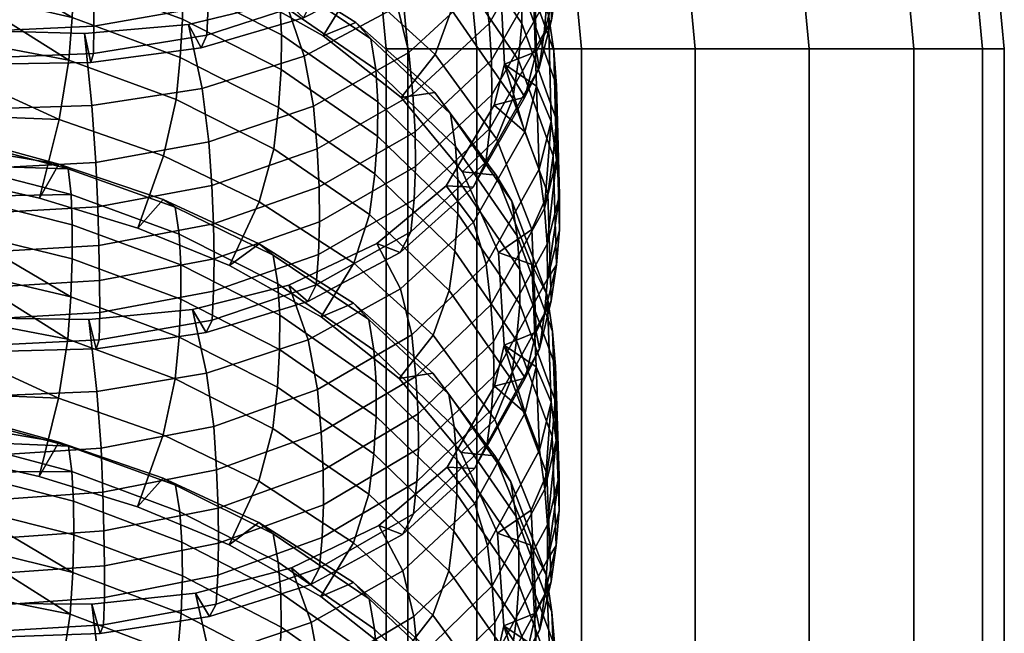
# Model space of a CAD drawing. Header units: millimetres. Extents: x -274 to 274, y -310 to 297.
# Tile 137 of 144: x 211 to 246, y 194 to 216. Entities that reach past the tile are written whole.
import ezdxf

# ---------------------------------------------------------------- set-up
doc = ezdxf.new("R2010")
doc.units = ezdxf.units.MM
doc.header["$MEASUREMENT"] = 0
doc.layers.add('operadlo', color=250, linetype='Continuous')
doc.layers.add('podnoz', color=7, linetype='Continuous')

msp = doc.modelspace()

# ---------------------------------------------------------------- meshes
at = {"layer": 'operadlo'}
mesh = msp.add_polyface(dxfattribs=at)
corners = [(224.384, 217.809, 862.971), (223.57, 218.139, 861.045), (226.071, 220.164, 860.14), (227.026, 220.106, 861.894), (224.753, 218.544, 865.991), (227.466, 220.984, 864.873), (224.865, 219.689, 869.136), (227.606, 222.181, 868.029), (228.207, 214.454, 834.404), (228.938, 213.275, 836.595), (227.84, 212.994, 835.016), (229.884, 216.016, 838.799), (229.621, 215.57, 842.656), (229.448, 214.316, 839.51), (230.067, 217.295, 841.935), (229.722, 216.803, 845.694), (229.351, 214.899, 835.916), (230.074, 221.037, 850.894), (229.617, 219.313, 851.614), (229.719, 218.033, 848.635), (229.889, 222.403, 854.086), (229.436, 220.708, 854.795), (230.177, 219.772, 847.909), (230.176, 218.543, 844.967), (229.239, 218.562, 834.437), (228.041, 217.748, 833.052), (229.807, 219.844, 837.245), (230.005, 221.176, 840.345), (230.124, 222.455, 843.359), (228.016, 221.796, 833.194), (226.788, 220.635, 831.894), (227.761, 213.359, 847.165), (227.682, 212.154, 844.12), (227.751, 214.591, 850.104), (227.657, 215.903, 853.065), (227.49, 217.351, 856.209), (227.036, 218.851, 858.904), (228.927, 222.049, 857.564), (224.945, 213.381, 854.173), (225.03, 212.046, 851.233), (224.797, 214.87, 857.266), (224.398, 216.507, 859.885), (223.57, 218.139, 861.045), (226.071, 220.164, 860.14), (229.779, 216.222, 828.578), (229.875, 212.407, 830.158), (230.061, 211.042, 826.963), (229.966, 214.921, 825.371), (229.231, 217.311, 831.446), (229.348, 213.666, 832.965), (228.041, 217.748, 833.052), (228.207, 214.454, 834.404), (228.823, 215.903, 818.061), (230.059, 212.463, 819.435), (229.942, 211.183, 816.422), (228.707, 214.598, 815.07), (228.834, 217.132, 820.999), (230.064, 213.691, 822.376), (228.743, 218.333, 823.994), (228.56, 219.57, 827.192), (228.001, 220.502, 830.106), (226.788, 220.635, 831.894), (226.325, 216.386, 810.849), (228.504, 213.224, 812.022), (227.925, 211.79, 809.3), (225.739, 214.798, 808.219), (226.529, 217.798, 813.833), (226.642, 219.125, 816.799), (226.657, 220.354, 819.731), (226.578, 221.528, 822.72), (226.398, 222.697, 825.896), (223.809, 221.899, 815.73), (223.701, 220.556, 812.792)]
mesh.append_faces([[corners[k] for k in face] for face in [(0, 1, 2, 3), (4, 0, 3, 5), (6, 4, 5, 7), (8, 9, 10, 10), (11, 12, 13, 13), (14, 15, 12, 12), (13, 9, 16, 16), (17, 18, 19, 19), (20, 21, 18, 18), (19, 15, 22, 22), (13, 16, 11, 11), (14, 23, 15, 15), (14, 12, 11, 11), (23, 22, 15, 15), (19, 22, 17, 17), (8, 16, 9, 9), (24, 16, 8, 25), (26, 11, 16, 24), (27, 14, 11, 26), (28, 23, 14, 27), (29, 24, 25, 30), (31, 32, 12, 15), (33, 31, 15, 19), (34, 33, 19, 18), (35, 34, 18, 21), (36, 35, 21, 37), (38, 39, 33, 34), (40, 38, 34, 35), (41, 40, 35, 36), (42, 41, 36, 43), (44, 45, 46, 47), (48, 49, 45, 44), (50, 51, 49, 48), (52, 53, 54, 55), (56, 57, 53, 52), (58, 47, 57, 56), (59, 44, 47, 58), (60, 48, 44, 59), (61, 50, 48, 60), (62, 63, 64, 65), (66, 55, 63, 62), (67, 52, 55, 66), (68, 56, 52, 67), (69, 58, 56, 68), (70, 59, 58, 69), (71, 67, 66, 72)]])
mesh = msp.add_polyface(dxfattribs=at)
corners = [(221.059, 216.102, 863.859), (220.409, 216.693, 861.735), (223.57, 218.139, 861.045), (224.384, 217.809, 862.971), (221.35, 216.691, 866.914), (224.753, 218.544, 865.991), (221.43, 217.781, 870.035), (224.865, 219.689, 869.136), (221.459, 218.948, 873.069), (224.918, 220.874, 872.179), (221.437, 220.192, 875.997), (224.9, 222.112, 875.113), (217.415, 215.035, 864.511), (216.954, 215.865, 862.185), (217.616, 215.484, 867.597), (217.662, 216.519, 870.687), (217.672, 217.673, 873.71), (217.645, 218.923, 876.631), (217.584, 220.295, 879.52), (221.363, 221.548, 878.911), (213.487, 214.505, 864.959), (213.253, 215.544, 862.434), (213.579, 214.826, 868.071), (213.589, 215.81, 871.127), (213.577, 216.953, 874.136), (213.548, 218.209, 877.051), (213.503, 219.594, 879.915), (213.437, 221.179, 882.799), (217.484, 221.854, 882.475), (221.079, 214.733, 860.633), (221.408, 212.958, 858.1), (224.797, 214.87, 857.266), (224.398, 216.507, 859.885), (220.409, 216.693, 861.735), (223.57, 218.139, 861.045), (216.954, 215.865, 862.185), (217.441, 213.589, 861.125), (213.253, 215.544, 862.434), (213.517, 212.979, 861.408), (222.931, 217.367, 807.345), (225.739, 214.798, 808.219), (224.526, 213.258, 807), (221.759, 215.458, 806.182), (223.502, 219.109, 809.879), (226.325, 216.386, 810.849), (223.701, 220.556, 812.792), (226.529, 217.798, 813.833), (219.579, 219.561, 806.639), (218.504, 217.288, 805.528), (220.107, 221.454, 809.077), (216.179, 221.2, 806.141), (215.25, 218.63, 805.073), (222.914, 215.941, 803.954), (225.727, 213.442, 804.99), (226.283, 212.685, 802.028), (223.452, 215.353, 800.955), (221.759, 215.458, 806.182), (224.526, 213.258, 807), (220.207, 216.615, 796.932), (223.625, 214.258, 797.806), (223.699, 213.113, 794.825), (220.269, 215.494, 793.964), (220.052, 217.64, 800.049), (219.559, 218.06, 803.084), (218.504, 217.288, 805.528), (216.745, 216.056, 790.431), (220.256, 214.266, 791.044), (220.169, 212.913, 788.132), (216.669, 214.692, 787.541), (216.758, 217.283, 793.344), (216.71, 218.386, 796.301), (216.58, 219.354, 799.391), (216.157, 219.638, 802.454), (215.25, 218.63, 805.073), (212.822, 216.11, 787.105), (216.518, 213.193, 784.759), (212.702, 214.591, 784.367), (212.882, 217.482, 789.976), (212.896, 218.71, 792.882), (212.864, 219.8, 795.83), (212.769, 220.725, 798.899), (212.445, 220.901, 801.982)]
mesh.append_faces([[corners[k] for k in face] for face in [(0, 1, 2, 3), (4, 0, 3, 5), (6, 4, 5, 7), (8, 6, 7, 9), (10, 8, 9, 11), (12, 13, 1, 0), (14, 12, 0, 4), (15, 14, 4, 6), (16, 15, 6, 8), (17, 16, 8, 10), (18, 17, 10, 19), (20, 21, 13, 12), (22, 20, 12, 14), (23, 22, 14, 15), (24, 23, 15, 16), (25, 24, 16, 17), (26, 25, 17, 18), (27, 26, 18, 28), (29, 30, 31, 32), (33, 29, 32, 34), (35, 36, 29, 33), (37, 38, 36, 35), (39, 40, 41, 42), (43, 44, 40, 39), (45, 46, 44, 43), (47, 39, 42, 48), (49, 43, 39, 47), (50, 47, 48, 51), (52, 53, 54, 55), (56, 57, 53, 52), (58, 59, 60, 61), (62, 55, 59, 58), (63, 52, 55, 62), (64, 56, 52, 63), (65, 66, 67, 68), (69, 61, 66, 65), (70, 58, 61, 69), (71, 62, 58, 70), (72, 63, 62, 71), (73, 64, 63, 72), (74, 68, 75, 76), (77, 65, 68, 74), (78, 69, 65, 77), (79, 70, 69, 78), (80, 71, 70, 79), (81, 72, 71, 80)]])
mesh = msp.add_polyface(dxfattribs=at)
corners = [(209.778, 214.453, 865.185), (209.78, 215.638, 862.506), (213.253, 215.544, 862.434), (213.487, 214.505, 864.959), (209.756, 214.681, 868.315), (213.579, 214.826, 868.071), (209.728, 215.629, 871.342), (213.589, 215.81, 871.127), (209.698, 216.766, 874.339), (213.577, 216.953, 874.136), (209.668, 218.028, 877.247), (213.548, 218.209, 877.051), (205.944, 214.778, 865.235), (206.208, 216.044, 862.449), (209.97, 204.216, 841.461), (209.94, 205.408, 838.786), (213.407, 205.354, 838.679), (213.672, 204.311, 841.198), (209.967, 204.438, 844.592), (213.781, 204.627, 844.309), (209.948, 205.379, 847.622), (213.8, 205.606, 847.367), (209.926, 206.509, 850.621), (213.794, 206.744, 850.378), (209.899, 207.765, 853.533), (213.77, 207.995, 853.295), (209.872, 209.153, 856.379), (213.727, 209.375, 856.161), (209.842, 210.75, 859.211), (213.66, 210.954, 859.05), (209.811, 212.86, 861.501), (213.517, 212.979, 861.408), (209.78, 215.638, 862.506), (213.253, 215.544, 862.434), (206.138, 204.499, 841.551), (206.368, 205.776, 838.767), (206.01, 204.663, 844.693), (205.952, 205.582, 847.7), (205.911, 206.709, 850.689), (205.885, 207.971, 853.595), (206.208, 216.044, 862.449), (205.979, 213.134, 861.456), (209.94, 205.408, 838.786), (209.996, 202.632, 837.772), (213.695, 202.792, 837.642), (213.407, 205.354, 838.679), (206.368, 205.776, 838.767), (206.165, 202.865, 837.765), (212.358, 212.482, 782.064), (216.073, 211.181, 782.397), (215.162, 208.611, 781.325), (211.657, 209.681, 781.023), (208.076, 210.485, 780.831), (208.414, 212.63, 781.423), (212.702, 214.591, 784.367), (208.617, 214.192, 782.46), (208.726, 215.34, 783.789), (212.822, 216.11, 787.105), (208.819, 217.043, 786.733), (212.882, 217.482, 789.976), (208.863, 218.461, 789.668), (212.896, 218.71, 792.882), (208.878, 219.714, 792.625), (211.657, 209.681, 781.023), (215.162, 208.611, 781.325), (216.063, 209.63, 778.703), (212.348, 210.889, 778.274), (212.668, 204.653, 760.628), (212.336, 202.557, 758.32), (208.589, 204.275, 758.753), (208.69, 205.414, 760.086), (212.774, 206.159, 763.369), (208.771, 207.099, 763.035), (212.821, 207.518, 766.245), (208.802, 208.501, 765.976), (212.823, 208.734, 769.157), (208.804, 209.739, 768.94), (212.676, 210.725, 775.187), (212.78, 209.812, 772.111), (208.776, 210.847, 772.008), (208.407, 211.56, 778.881), (208.076, 210.485, 780.831), (208.701, 211.762, 775.287), (208.602, 211.91, 777.038)]
mesh.append_faces([[corners[k] for k in face] for face in [(0, 1, 2, 3), (4, 0, 3, 5), (6, 4, 5, 7), (8, 6, 7, 9), (10, 8, 9, 11), (12, 13, 1, 0), (14, 15, 16, 17), (18, 14, 17, 19), (20, 18, 19, 21), (22, 20, 21, 23), (24, 22, 23, 25), (26, 24, 25, 27), (28, 26, 27, 29), (30, 28, 29, 31), (32, 30, 31, 33), (34, 35, 15, 14), (36, 34, 14, 18), (37, 36, 18, 20), (38, 37, 20, 22), (39, 38, 22, 24), (40, 41, 30, 32), (42, 43, 44, 45), (46, 47, 43, 42), (48, 49, 50, 51), (48, 51, 52, 53), (54, 48, 55, 56), (48, 53, 55, 55), (57, 54, 58, 58), (59, 57, 60, 60), (61, 59, 60, 62), (54, 56, 58, 58), (57, 58, 60, 60), (63, 64, 65, 66), (67, 68, 69, 70), (71, 67, 72, 72), (73, 71, 74, 74), (75, 73, 74, 76), (77, 78, 79, 79), (63, 66, 80, 81), (66, 77, 82, 83), (78, 75, 76, 76), (67, 70, 72, 72), (71, 72, 74, 74), (78, 76, 79, 79), (66, 83, 80, 80), (77, 79, 82, 82)]])
mesh = msp.add_polyface(dxfattribs=at)
corners = [(227.094, 210.074, 837.993), (226.13, 210.122, 836.252), (227.84, 212.994, 835.016), (228.938, 213.275, 836.595), (227.538, 210.956, 840.965), (229.448, 214.316, 839.51), (227.682, 212.154, 844.12), (229.621, 215.57, 842.656), (224.493, 207.744, 839.097), (223.666, 208.067, 837.182), (224.871, 208.482, 842.111), (224.988, 209.627, 845.256), (225.046, 210.81, 848.299), (227.761, 213.359, 847.165), (225.03, 212.046, 851.233), (227.751, 214.591, 850.104), (230.056, 207.301, 818.004), (229.734, 206.805, 821.764), (229.633, 205.571, 818.727), (228.207, 214.454, 834.404), (227.84, 212.994, 835.016), (228.938, 212.042, 833.644), (230.061, 211.042, 826.963), (229.63, 209.314, 827.685), (229.731, 208.034, 824.705), (229.875, 212.407, 830.158), (229.448, 210.706, 830.869), (229.348, 213.666, 832.965), (230.164, 209.779, 823.977), (230.163, 208.55, 821.035), (229.872, 206.02, 814.871), (229.185, 208.563, 810.523), (229.34, 204.899, 811.993), (228.196, 204.444, 810.493), (227.991, 207.74, 809.15), (229.747, 209.849, 813.325), (229.942, 211.183, 816.422), (230.059, 212.463, 819.435), (230.064, 213.691, 822.376), (229.966, 214.921, 825.371), (227.925, 211.79, 809.3), (226.708, 210.619, 808.013), (228.504, 213.224, 812.022), (228.707, 214.598, 815.07), (225.739, 214.798, 808.219), (224.526, 213.258, 807), (227.724, 205.881, 829.153), (227.816, 204.571, 826.191), (227.558, 207.326, 832.3), (227.102, 208.82, 835.002), (226.13, 210.122, 836.252), (224.505, 206.445, 836.01), (224.906, 204.813, 833.384), (223.666, 208.067, 837.182), (228.473, 209.57, 803.291), (229.727, 206.228, 804.656), (229.916, 204.928, 801.448), (228.66, 208.335, 800.091), (227.914, 210.497, 806.211), (229.18, 207.312, 807.531), (226.708, 210.619, 808.013), (227.991, 207.74, 809.15), (226.543, 209.121, 792.927), (228.749, 205.907, 794.158), (228.639, 204.603, 791.167), (226.438, 207.796, 789.961), (226.552, 210.348, 795.859), (228.755, 207.135, 797.095), (226.466, 211.519, 798.85), (226.283, 212.685, 802.028), (225.727, 213.442, 804.99), (224.526, 213.258, 807)]
mesh.append_faces([[corners[k] for k in face] for face in [(0, 1, 2, 3), (4, 0, 3, 5), (6, 4, 5, 7), (8, 9, 1, 0), (10, 8, 0, 4), (11, 10, 4, 6), (12, 11, 6, 13), (14, 12, 13, 15), (16, 17, 18, 18), (19, 20, 21, 21), (22, 23, 24, 24), (25, 26, 23, 23), (27, 21, 26, 26), (24, 17, 28, 28), (16, 29, 17, 17), (16, 18, 30, 30), (29, 28, 17, 17), (27, 19, 21, 21), (26, 25, 27, 27), (25, 23, 22, 22), (24, 28, 22, 22), (31, 32, 33, 34), (35, 30, 32, 31), (36, 16, 30, 35), (37, 29, 16, 36), (38, 28, 29, 37), (39, 22, 28, 38), (40, 31, 34, 41), (42, 35, 31, 40), (43, 36, 35, 42), (44, 40, 41, 45), (46, 47, 24, 23), (48, 46, 23, 26), (49, 48, 26, 21), (50, 49, 21, 20), (51, 52, 48, 49), (53, 51, 49, 50), (54, 55, 56, 57), (58, 59, 55, 54), (60, 61, 59, 58), (62, 63, 64, 65), (66, 67, 63, 62), (68, 57, 67, 66), (69, 54, 57, 68), (70, 58, 54, 69), (71, 60, 58, 70)]])
mesh = msp.add_polyface(dxfattribs=at)
corners = [(221.202, 205.997, 840.019), (220.533, 206.584, 837.905), (223.666, 208.067, 837.182), (224.493, 207.744, 839.097), (221.506, 206.587, 843.07), (224.871, 208.482, 842.111), (221.593, 207.674, 846.191), (224.988, 209.627, 845.256), (221.627, 208.84, 849.226), (225.046, 210.81, 848.299), (221.608, 210.08, 852.156), (225.03, 212.046, 851.233), (221.536, 211.433, 855.071), (224.945, 213.381, 854.173), (221.408, 212.958, 858.1), (224.797, 214.87, 857.266), (217.854, 206.365, 846.884), (217.799, 205.334, 843.793), (217.869, 207.515, 849.907), (217.846, 208.761, 852.831), (217.787, 210.129, 855.722), (217.687, 211.683, 858.681), (217.441, 213.589, 861.125), (221.079, 214.733, 860.633), (213.794, 206.744, 850.378), (213.8, 205.606, 847.367), (213.77, 207.995, 853.295), (213.727, 209.375, 856.161), (213.66, 210.954, 859.05), (213.517, 212.979, 861.408), (220.533, 206.584, 837.905), (221.22, 204.632, 836.791), (224.505, 206.445, 836.01), (223.666, 208.067, 837.182), (223.401, 209.102, 786.048), (226.242, 206.386, 786.979), (225.667, 204.797, 784.353), (222.843, 207.362, 783.515), (223.591, 210.545, 788.96), (226.438, 207.796, 789.961), (223.689, 211.885, 791.899), (226.543, 209.121, 792.927), (223.699, 213.113, 794.825), (226.552, 210.348, 795.859), (223.625, 214.258, 797.806), (226.466, 211.519, 798.85), (223.452, 215.353, 800.955), (226.283, 212.685, 802.028), (219.48, 209.549, 782.853), (221.685, 205.451, 782.358), (218.421, 207.275, 781.743), (219.994, 211.439, 785.291), (220.169, 212.913, 788.132), (220.256, 214.266, 791.044), (220.269, 215.494, 793.964), (216.073, 211.181, 782.397), (215.162, 208.611, 781.325), (216.518, 213.193, 784.759), (216.669, 214.692, 787.541), (212.702, 214.591, 784.367), (212.358, 212.482, 782.064), (219.471, 208.056, 779.293), (222.836, 205.94, 780.122), (223.379, 205.358, 777.116), (219.969, 207.644, 776.252), (218.421, 207.275, 781.743), (221.685, 205.451, 782.358), (216.631, 208.398, 772.54), (220.134, 206.626, 773.13), (220.205, 205.511, 770.157), (216.689, 207.304, 769.577), (216.491, 209.357, 775.636), (216.063, 209.63, 778.703), (215.162, 208.611, 781.325), (212.821, 207.518, 766.245), (216.688, 206.085, 766.659), (216.624, 204.732, 763.766), (212.774, 206.159, 763.369), (212.823, 208.734, 769.157), (212.78, 209.812, 772.111), (212.676, 210.725, 775.187), (212.348, 210.889, 778.274)]
mesh.append_faces([[corners[k] for k in face] for face in [(0, 1, 2, 3), (4, 0, 3, 5), (6, 4, 5, 7), (8, 6, 7, 9), (10, 8, 9, 11), (12, 10, 11, 13), (14, 12, 13, 15), (16, 17, 4, 6), (18, 16, 6, 8), (19, 18, 8, 10), (20, 19, 10, 12), (21, 20, 12, 14), (22, 21, 14, 23), (24, 25, 16, 18), (26, 24, 18, 19), (27, 26, 19, 20), (28, 27, 20, 21), (29, 28, 21, 22), (30, 31, 32, 33), (34, 35, 36, 37), (38, 39, 35, 34), (40, 41, 39, 38), (42, 43, 41, 40), (44, 45, 43, 42), (46, 47, 45, 44), (48, 37, 49, 50), (51, 34, 37, 48), (52, 38, 34, 51), (53, 40, 38, 52), (54, 42, 40, 53), (55, 48, 50, 56), (57, 51, 48, 55), (58, 52, 51, 57), (59, 57, 55, 60), (61, 62, 63, 64), (65, 66, 62, 61), (67, 68, 69, 70), (71, 64, 68, 67), (72, 61, 64, 71), (73, 65, 61, 72), (74, 75, 76, 77), (78, 70, 75, 74), (79, 67, 70, 78), (80, 71, 67, 79), (81, 72, 71, 80)]])
mesh = msp.add_polyface(dxfattribs=at)
corners = [(228.196, 204.444, 810.493), (228.947, 203.271, 812.674), (227.847, 202.98, 811.106), (229.872, 206.02, 814.871), (229.633, 205.571, 818.727), (229.459, 204.316, 815.583), (229.34, 204.899, 811.993), (227.146, 200.052, 814.085), (226.173, 200.093, 812.354), (227.595, 200.936, 817.053), (227.742, 202.135, 820.207), (227.824, 203.339, 823.251), (229.734, 206.805, 821.764), (227.816, 204.571, 826.191), (229.731, 208.034, 824.705), (224.964, 198.437, 818.221), (224.577, 197.698, 815.209), (225.087, 199.58, 821.366), (225.148, 200.762, 824.409), (225.137, 201.997, 827.346), (225.055, 203.328, 830.288), (227.724, 205.881, 829.153), (224.906, 204.813, 833.384), (227.558, 207.326, 832.3), (228.196, 204.444, 810.493), (227.847, 202.98, 811.106), (228.947, 202.037, 809.723), (230.051, 201.048, 803.032), (229.639, 199.315, 803.756), (229.74, 198.037, 800.775), (229.865, 202.411, 806.229), (229.458, 200.706, 806.942), (229.338, 203.666, 809.042), (230.155, 199.785, 800.045), (230.015, 202.471, 795.512), (230.155, 198.556, 797.103), (230.048, 197.306, 794.073), (229.902, 201.19, 792.499), (230.018, 203.699, 798.452), (229.916, 204.928, 801.448), (229.727, 206.228, 804.656), (229.18, 207.312, 807.531), (227.991, 207.74, 809.15), (227.87, 201.793, 785.403), (229.152, 198.568, 786.606), (227.963, 197.741, 785.244), (226.661, 200.619, 784.125), (228.442, 203.229, 788.121), (229.711, 199.856, 789.404), (228.639, 204.603, 791.167), (228.749, 205.907, 794.158), (228.755, 207.135, 797.095), (228.66, 208.335, 800.091), (225.667, 204.797, 784.353), (224.464, 203.255, 783.141), (226.242, 206.386, 786.979), (226.438, 207.796, 789.961), (227.15, 198.799, 811.093), (227.606, 197.31, 808.386), (226.173, 200.093, 812.354), (226.661, 200.619, 784.125), (227.963, 197.741, 785.244), (229.15, 197.318, 783.614), (227.865, 200.501, 782.313), (226.413, 201.528, 774.972), (228.621, 198.343, 776.185), (228.722, 197.145, 773.187), (226.506, 200.36, 771.979), (226.222, 202.691, 778.153), (228.428, 199.577, 779.388), (225.661, 203.445, 781.121), (224.464, 203.255, 783.141)]
mesh.append_faces([[corners[k] for k in face] for face in [(0, 1, 2, 2), (3, 4, 5, 5), (5, 1, 6, 6), (5, 6, 3, 3), (0, 6, 1, 1), (7, 8, 2, 1), (9, 7, 1, 5), (10, 9, 5, 4), (11, 10, 4, 12), (13, 11, 12, 14), (15, 16, 7, 9), (17, 15, 9, 10), (18, 17, 10, 11), (19, 18, 11, 13), (20, 19, 13, 21), (22, 20, 21, 23), (24, 25, 26, 26), (27, 28, 29, 29), (30, 31, 28, 28), (32, 26, 31, 31), (32, 24, 26, 26), (31, 30, 32, 32), (30, 28, 27, 27), (29, 33, 27, 27), (34, 35, 36, 37), (38, 33, 35, 34), (39, 27, 33, 38), (40, 30, 27, 39), (41, 32, 30, 40), (42, 24, 32, 41), (43, 44, 45, 46), (47, 48, 44, 43), (49, 37, 48, 47), (50, 34, 37, 49), (51, 38, 34, 50), (52, 39, 38, 51), (53, 43, 46, 54), (55, 47, 43, 53), (56, 49, 47, 55), (57, 58, 31, 26), (59, 57, 26, 25), (60, 61, 62, 63), (64, 65, 66, 67), (68, 69, 65, 64), (70, 63, 69, 68), (71, 60, 63, 70)]])
mesh = msp.add_polyface(dxfattribs=at)
corners = [(217.583, 204.887, 840.709), (217.098, 205.715, 838.39), (220.533, 206.584, 837.905), (221.202, 205.997, 840.019), (217.799, 205.334, 843.793), (221.506, 206.587, 843.07), (213.672, 204.311, 841.198), (213.407, 205.354, 838.679), (213.781, 204.627, 844.309), (213.8, 205.606, 847.367), (217.854, 206.365, 846.884), (224.577, 197.698, 815.209), (223.736, 198.015, 813.303), (226.173, 200.093, 812.354), (227.146, 200.052, 814.085), (221.762, 198.756, 825.368), (221.721, 197.594, 822.331), (225.087, 199.58, 821.366), (225.148, 200.762, 824.409), (221.748, 199.993, 828.3), (225.137, 201.997, 827.346), (221.679, 201.343, 831.219), (225.055, 203.328, 830.288), (221.553, 202.862, 834.251), (224.906, 204.813, 833.384), (221.22, 204.632, 836.791), (224.505, 206.445, 836.01), (218.01, 198.635, 829.01), (218.027, 197.393, 826.082), (217.955, 199.998, 831.905), (217.856, 201.546, 834.868), (217.604, 203.447, 837.32), (217.098, 205.715, 838.39), (220.533, 206.584, 837.905), (213.911, 199.2, 832.382), (213.95, 197.826, 829.51), (213.846, 200.773, 835.276), (213.695, 202.792, 837.642), (213.407, 205.354, 838.679), (222.843, 207.362, 783.515), (225.667, 204.797, 784.353), (224.464, 203.255, 783.141), (221.685, 205.451, 782.358), (223.556, 200.57, 765.109), (226.409, 197.813, 766.079), (226.223, 196.406, 763.097), (223.378, 199.132, 762.197), (223.644, 201.904, 768.05), (226.506, 199.135, 769.044), (223.644, 203.128, 770.979), (226.506, 200.36, 771.979), (223.561, 204.268, 773.963), (226.413, 201.528, 774.972), (223.379, 205.358, 777.116), (226.222, 202.691, 778.153), (222.836, 205.94, 780.122), (225.661, 203.445, 781.121), (221.685, 205.451, 782.358), (224.464, 203.255, 783.141), (219.966, 201.479, 761.478), (222.829, 197.398, 759.666), (219.463, 199.599, 759.039), (220.128, 202.945, 764.32), (220.204, 204.291, 767.234), (220.205, 205.511, 770.157), (220.134, 206.626, 773.13), (219.969, 207.644, 776.252), (216.053, 201.243, 758.618), (218.41, 197.33, 757.929), (215.149, 198.679, 757.541), (216.485, 203.244, 760.982), (216.624, 204.732, 763.766), (216.688, 206.085, 766.659), (216.689, 207.304, 769.577), (212.668, 204.653, 760.628), (212.336, 202.557, 758.32), (212.774, 206.159, 763.369), (216.06, 199.709, 754.925), (219.468, 198.119, 755.48), (219.979, 197.716, 752.441), (216.5, 199.45, 751.862), (215.149, 198.679, 757.541), (218.41, 197.33, 757.929), (212.803, 199.946, 748.378), (216.654, 198.506, 748.768), (216.728, 197.426, 745.805), (212.861, 198.886, 745.424), (212.683, 200.84, 751.451), (212.342, 200.986, 754.532)]
mesh.append_faces([[corners[k] for k in face] for face in [(0, 1, 2, 3), (4, 0, 3, 5), (6, 7, 1, 0), (8, 6, 0, 4), (9, 8, 4, 10), (11, 12, 13, 14), (15, 16, 17, 18), (19, 15, 18, 20), (21, 19, 20, 22), (23, 21, 22, 24), (25, 23, 24, 26), (27, 28, 15, 19), (29, 27, 19, 21), (30, 29, 21, 23), (31, 30, 23, 25), (32, 31, 25, 33), (34, 35, 27, 29), (36, 34, 29, 30), (37, 36, 30, 31), (38, 37, 31, 32), (39, 40, 41, 42), (43, 44, 45, 46), (47, 48, 44, 43), (49, 50, 48, 47), (51, 52, 50, 49), (53, 54, 52, 51), (55, 56, 54, 53), (57, 58, 56, 55), (59, 46, 60, 61), (62, 43, 46, 59), (63, 47, 43, 62), (64, 49, 47, 63), (65, 51, 49, 64), (66, 53, 51, 65), (67, 61, 68, 69), (70, 59, 61, 67), (71, 62, 59, 70), (72, 63, 62, 71), (73, 64, 63, 72), (74, 70, 67, 75), (76, 71, 70, 74), (77, 78, 79, 80), (81, 82, 78, 77), (83, 84, 85, 86), (87, 80, 84, 83), (88, 77, 80, 87)]])
mesh = msp.add_polyface(dxfattribs=at)
corners = [(209.989, 192.529, 394.066), (211.968, 191.884, 399.089), (212.101, 192.002, 393.99), (211.833, 191.436, 391.568), (209.781, 191.948, 391.643), (211.426, 190.344, 389.41), (209.465, 190.833, 389.483), (214.176, 191.343, 393.895), (213.849, 190.795, 391.474), (213.351, 189.732, 389.319), (207.82, 192.933, 394.124), (211.928, 190.944, 404.389), (215.834, 189.621, 404.217), (215.891, 190.552, 398.9), (207.887, 191.776, 404.617), (211.833, 190.148, 407.425), (207.91, 192.748, 399.208), (210.114, 194.038, 817.685), (210.058, 195.237, 815.013), (213.522, 195.212, 814.879), (213.811, 194.166, 817.394), (210.128, 194.25, 820.82), (213.937, 194.476, 820.508), (210.121, 195.184, 823.857), (213.965, 195.449, 823.571), (210.106, 196.307, 826.863), (213.968, 196.581, 826.587), (210.088, 197.556, 829.782), (213.95, 197.826, 829.51), (210.064, 198.937, 832.635), (213.911, 199.2, 832.382), (210.036, 200.527, 835.474), (213.846, 200.773, 835.276), (209.996, 202.632, 837.772), (213.695, 202.792, 837.642), (210.131, 192.464, 813.986), (210.174, 190.366, 811.678), (213.979, 190.643, 811.456), (213.825, 192.655, 813.831), (210.058, 195.237, 815.013), (213.522, 195.212, 814.879), (212.336, 202.557, 758.32), (216.053, 201.243, 758.618), (215.149, 198.679, 757.541), (211.642, 199.763, 757.27), (208.06, 200.579, 757.107), (208.393, 202.72, 757.71), (208.589, 204.275, 758.753), (212.427, 192.778, 734.563), (216.144, 191.422, 734.828), (215.232, 188.872, 733.74), (211.726, 189.997, 733.497), (211.642, 199.763, 757.27), (215.149, 198.679, 757.541), (216.06, 199.709, 754.925), (212.342, 200.986, 754.532), (208.141, 190.854, 733.36), (208.48, 192.987, 733.979), (212.751, 194.857, 736.882), (208.676, 194.532, 735.033), (208.773, 195.661, 736.372), (212.844, 196.346, 739.629), (208.838, 197.324, 739.331), (212.875, 197.688, 742.509), (208.854, 198.705, 742.278), (212.861, 198.886, 745.424), (208.84, 199.921, 745.244), (212.683, 200.84, 751.451), (212.803, 199.946, 748.378), (208.797, 201.005, 748.312), (208.396, 201.668, 755.169), (208.06, 200.579, 757.107), (208.705, 201.896, 751.587), (208.598, 202.031, 753.333), (212.819, 191.105, 727.695), (212.962, 190.234, 724.626), (208.952, 191.35, 724.591), (211.726, 189.997, 733.497), (212.453, 191.232, 730.771), (208.497, 191.956, 731.434), (208.141, 190.854, 733.36), (208.837, 192.211, 727.862), (208.716, 192.332, 729.606), (209.016, 190.296, 721.527)]
mesh.append_faces([[corners[k] for k in face] for face in [(0, 1, 2, 2), (3, 4, 0, 2), (5, 6, 4, 3), (2, 1, 7, 7), (8, 3, 2, 7), (9, 5, 3, 8), (10, 1, 0, 0), (1, 11, 12, 13), (11, 14, 15, 15), (1, 16, 11, 11), (17, 18, 19, 20), (21, 17, 20, 22), (23, 21, 22, 24), (25, 23, 24, 26), (27, 25, 26, 28), (29, 27, 28, 30), (31, 29, 30, 32), (33, 31, 32, 34), (35, 36, 37, 38), (39, 35, 38, 40), (41, 42, 43, 44), (41, 44, 45, 46), (41, 46, 47, 47), (48, 49, 50, 51), (52, 53, 54, 55), (48, 51, 56, 57), (58, 48, 59, 60), (48, 57, 59, 59), (61, 58, 62, 62), (63, 61, 64, 64), (65, 63, 64, 66), (67, 68, 69, 69), (52, 55, 70, 71), (55, 67, 72, 73), (68, 65, 66, 66), (58, 60, 62, 62), (61, 62, 64, 64), (68, 66, 69, 69), (55, 73, 70, 70), (67, 69, 72, 72), (74, 75, 76, 76), (77, 78, 79, 80), (78, 74, 81, 82), (75, 83, 76, 76), (78, 82, 79, 79), (74, 76, 81, 81)]])
mesh = msp.add_polyface(dxfattribs=at)
corners = [(211.968, 191.884, 399.089), (207.82, 192.933, 394.124), (207.91, 192.748, 399.208), (209.781, 191.948, 391.643), (207.674, 192.34, 391.7), (209.989, 192.529, 394.066), (207.157, 189.579, 387.783), (207.449, 191.208, 389.538), (209.465, 190.833, 389.483), (209.055, 189.226, 387.73), (208.574, 187.227, 386.477), (206.816, 187.554, 386.526), (207.516, 182.581, 385.287), (210.28, 186.8, 386.413), (208.921, 182.23, 385.234), (211.537, 188.664, 410.187), (207.739, 190.072, 409.476), (207.579, 188.81, 410.871), (211.833, 190.148, 407.425), (207.887, 191.776, 404.617), (207.823, 190.856, 407.9), (211.928, 190.944, 404.389), (206.282, 194.287, 817.803), (206.484, 195.575, 815.02), (210.058, 195.237, 815.013), (210.114, 194.038, 817.685), (206.173, 194.44, 820.951), (210.128, 194.25, 820.82), (206.126, 195.349, 823.966), (210.121, 195.184, 823.857), (206.094, 196.468, 826.964), (210.106, 196.307, 826.863), (206.074, 197.721, 829.879), (210.088, 197.556, 829.782), (206.068, 199.108, 832.718), (210.064, 198.937, 832.635), (206.082, 200.707, 835.515), (210.036, 200.527, 835.474), (206.165, 202.865, 837.765), (209.996, 202.632, 837.772), (202.601, 195.103, 816.88), (202.95, 196.162, 814.92), (202.274, 194.938, 820.489), (202.39, 194.771, 818.732), (202.173, 195.891, 823.776), (202.122, 197.039, 826.85), (202.103, 198.32, 829.818), (202.115, 199.77, 832.761), (202.28, 202.669, 837.033), (202.181, 201.506, 835.707), (206.357, 184.174, 793.992), (206.541, 185.475, 791.211), (210.115, 185.153, 791.186), (210.19, 183.943, 793.856), (206.209, 186.312, 803.17), (206.229, 185.207, 800.165), (210.226, 185.065, 800.035), (210.222, 186.177, 803.047), (206.199, 187.552, 806.091), (210.212, 187.415, 805.972), (206.201, 188.927, 808.938), (210.196, 188.786, 808.831), (206.22, 190.515, 811.744), (210.174, 190.366, 811.678), (206.3, 192.666, 814.005), (210.131, 192.464, 813.986), (206.484, 195.575, 815.02), (210.058, 195.237, 815.013), (202.668, 184.977, 793.087), (203.003, 186.048, 791.13), (202.272, 185.726, 799.995), (206.265, 184.312, 797.144), (202.233, 186.858, 803.078), (202.224, 188.124, 806.054), (202.244, 189.559, 809.005), (202.95, 196.162, 814.92), (202.611, 194.011, 814.333), (202.414, 192.441, 813.295), (202.314, 191.282, 811.963), (211.578, 184.295, 439.765), (207.62, 184.647, 439.082), (207.786, 185.452, 440.782), (211.541, 188.06, 414.259), (207.581, 188.404, 413.601), (207.745, 189.206, 415.302), (211.841, 188.677, 417.334), (207.831, 189.5, 417.038), (207.901, 189.426, 420.446), (211.569, 184.893, 435.693), (207.774, 186.307, 434.954), (207.614, 185.048, 436.351), (211.861, 186.359, 432.971), (207.916, 188.003, 430.092), (207.855, 187.089, 433.377)]
mesh.append_faces([[corners[k] for k in face] for face in [(0, 1, 2, 2), (3, 4, 1, 5), (6, 7, 8, 9), (3, 8, 7, 4), (9, 10, 11, 6), (10, 12, 11, 11), (12, 10, 13, 14), (15, 16, 17, 17), (18, 19, 20, 20), (21, 2, 19, 19), (22, 23, 24, 25), (26, 22, 25, 27), (28, 26, 27, 29), (30, 28, 29, 31), (32, 30, 31, 33), (34, 32, 33, 35), (36, 34, 35, 37), (38, 36, 37, 39), (22, 40, 41, 23), (26, 42, 43, 22), (28, 44, 26, 26), (30, 45, 28, 28), (32, 46, 45, 30), (36, 47, 34, 34), (38, 48, 49, 36), (34, 46, 32, 32), (50, 51, 52, 53), (54, 55, 56, 57), (58, 54, 57, 59), (60, 58, 59, 61), (62, 60, 61, 63), (64, 62, 63, 65), (66, 64, 65, 67), (50, 68, 69, 51), (55, 70, 71, 71), (54, 72, 55, 55), (58, 73, 72, 54), (62, 74, 60, 60), (66, 75, 76, 64), (64, 77, 78, 62), (60, 73, 58, 58), (79, 80, 81, 81), (82, 83, 84, 84), (85, 86, 87, 87), (88, 89, 90, 90), (91, 92, 93, 93)]])
mesh = msp.add_polyface(dxfattribs=at)
corners = [(228.189, 194.444, 786.579), (228.952, 193.271, 788.75), (227.85, 192.977, 787.192), (229.865, 196.025, 790.942), (229.641, 195.573, 794.797), (229.465, 194.317, 791.655), (230.048, 197.306, 794.073), (229.742, 196.808, 797.834), (229.333, 194.902, 788.069), (229.74, 198.037, 800.775), (230.155, 199.785, 800.045), (230.155, 198.556, 797.103), (229.152, 198.568, 786.606), (227.963, 197.741, 785.244), (229.711, 199.856, 789.404), (229.902, 201.19, 792.499), (227.174, 190.042, 790.17), (226.196, 190.082, 788.447), (227.629, 190.927, 793.135), (227.78, 192.125, 796.288), (227.866, 193.329, 799.333), (227.861, 194.559, 802.273), (227.771, 195.867, 805.236), (229.639, 199.315, 803.756), (227.606, 197.31, 808.386), (229.458, 200.706, 806.942), (225.216, 190.734, 800.508), (225.148, 189.554, 797.464), (225.209, 191.965, 803.446), (225.131, 193.294, 806.39), (224.986, 194.775, 809.489), (224.585, 196.401, 812.12), (227.15, 198.799, 811.093), (228.189, 194.444, 786.579), (227.85, 192.977, 787.192), (228.952, 192.038, 785.799), (229.331, 193.669, 785.117), (229.463, 190.709, 783.013), (229.86, 192.416, 782.3), (229.893, 194.936, 777.525), (230.047, 191.053, 779.102), (230.151, 189.79, 776.113), (229.998, 193.707, 774.527), (229.7, 196.235, 780.735), (229.15, 197.318, 783.614), (227.963, 197.741, 785.244), (228.619, 194.614, 767.259), (229.891, 191.198, 768.575), (229.703, 189.864, 765.481), (228.429, 193.242, 764.214), (228.723, 195.918, 770.249), (229.999, 192.479, 771.587), (228.722, 197.145, 773.187), (228.621, 198.343, 776.185), (228.428, 199.577, 779.388), (227.865, 200.501, 782.313), (225.656, 194.822, 760.473), (227.863, 191.809, 761.5), (226.656, 190.639, 760.229), (224.457, 193.285, 759.267), (226.223, 196.406, 763.097), (226.409, 197.813, 766.079), (226.506, 199.135, 769.044), (226.506, 200.36, 771.979), (225.66, 193.475, 757.242), (227.865, 190.52, 758.41), (228.436, 189.596, 755.482), (226.23, 192.724, 754.272), (224.457, 193.285, 759.267), (226.656, 190.639, 760.229)]
mesh.append_faces([[corners[k] for k in face] for face in [(0, 1, 2, 2), (3, 4, 5, 5), (6, 7, 4, 4), (5, 1, 8, 8), (9, 7, 10, 10), (5, 8, 3, 3), (6, 11, 7, 7), (6, 4, 3, 3), (11, 10, 7, 7), (0, 8, 1, 1), (12, 8, 0, 13), (14, 3, 8, 12), (15, 6, 3, 14), (16, 17, 2, 1), (18, 16, 1, 5), (19, 18, 5, 4), (20, 19, 4, 7), (21, 20, 7, 9), (22, 21, 9, 23), (24, 22, 23, 25), (26, 27, 19, 20), (28, 26, 20, 21), (29, 28, 21, 22), (30, 29, 22, 24), (31, 30, 24, 32), (33, 34, 35, 35), (36, 35, 37, 37), (36, 33, 35, 35), (37, 38, 36, 36), (39, 40, 41, 42), (43, 38, 40, 39), (44, 36, 38, 43), (45, 33, 36, 44), (46, 47, 48, 49), (50, 51, 47, 46), (52, 42, 51, 50), (53, 39, 42, 52), (54, 43, 39, 53), (55, 44, 43, 54), (56, 57, 58, 59), (60, 49, 57, 56), (61, 46, 49, 60), (62, 50, 46, 61), (63, 52, 50, 62), (64, 65, 66, 67), (68, 69, 65, 64)]])
mesh = msp.add_polyface(dxfattribs=at)
corners = [(221.312, 195.92, 816.158), (220.626, 196.505, 814.05), (223.736, 198.015, 813.303), (224.577, 197.698, 815.209), (221.627, 196.509, 819.208), (224.964, 198.437, 818.221), (221.721, 197.594, 822.331), (225.087, 199.58, 821.366), (217.711, 194.777, 816.876), (217.204, 195.605, 814.562), (217.941, 195.22, 819.96), (218.005, 196.248, 823.054), (218.027, 197.393, 826.082), (221.762, 198.756, 825.368), (213.811, 194.166, 817.394), (213.522, 195.212, 814.879), (213.937, 194.476, 820.508), (213.965, 195.449, 823.571), (213.968, 196.581, 826.587), (213.95, 197.826, 829.51), (218.01, 198.635, 829.01), (223.736, 198.015, 813.303), (224.585, 196.401, 812.12), (227.15, 198.799, 811.093), (226.173, 200.093, 812.354), (221.779, 191.282, 807.344), (221.843, 189.937, 804.422), (225.209, 191.965, 803.446), (225.131, 193.294, 806.39), (221.657, 192.796, 810.38), (224.986, 194.775, 809.489), (221.323, 194.56, 812.926), (220.626, 196.505, 814.05), (217.979, 191.449, 811.022), (218.072, 189.907, 808.054), (217.725, 193.343, 813.481), (217.204, 195.605, 814.562), (213.825, 192.655, 813.831), (213.979, 190.643, 811.456), (213.522, 195.212, 814.879), (222.829, 197.398, 759.666), (225.656, 194.822, 760.473), (224.457, 193.285, 759.267), (221.676, 195.492, 758.512), (223.378, 199.132, 762.197), (226.223, 196.406, 763.097), (219.463, 199.599, 759.039), (218.41, 197.33, 757.929), (223.583, 194.326, 750.114), (226.433, 191.565, 751.091), (226.537, 190.4, 748.097), (223.679, 193.192, 747.13), (223.389, 195.409, 753.267), (226.23, 192.724, 754.272), (222.834, 195.985, 756.273), (225.66, 193.475, 757.242), (221.676, 195.492, 758.512), (224.457, 193.285, 759.267), (220.256, 194.395, 743.422), (223.691, 191.976, 744.2), (223.617, 190.648, 741.258), (220.194, 193.06, 740.505), (220.243, 195.605, 746.347), (220.157, 196.709, 749.32), (219.979, 197.716, 752.441), (219.468, 198.119, 755.48), (218.41, 197.33, 757.929), (216.568, 193.408, 737.199), (220.045, 191.605, 737.659), (219.551, 189.737, 735.217), (216.144, 191.422, 734.828), (216.693, 194.882, 739.989), (216.741, 196.222, 742.885), (216.728, 197.426, 745.805), (216.654, 198.506, 748.768), (216.5, 199.45, 751.862), (212.751, 194.857, 736.882), (212.427, 192.778, 734.563), (212.844, 196.346, 739.629), (212.875, 197.688, 742.509), (212.861, 198.886, 745.424)]
mesh.append_faces([[corners[k] for k in face] for face in [(0, 1, 2, 3), (4, 0, 3, 5), (6, 4, 5, 7), (8, 9, 1, 0), (10, 8, 0, 4), (11, 10, 4, 6), (12, 11, 6, 13), (14, 15, 9, 8), (16, 14, 8, 10), (17, 16, 10, 11), (18, 17, 11, 12), (19, 18, 12, 20), (21, 22, 23, 24), (25, 26, 27, 28), (29, 25, 28, 30), (31, 29, 30, 22), (32, 31, 22, 21), (33, 34, 25, 29), (35, 33, 29, 31), (36, 35, 31, 32), (37, 38, 33, 35), (39, 37, 35, 36), (40, 41, 42, 43), (44, 45, 41, 40), (46, 40, 43, 47), (48, 49, 50, 51), (52, 53, 49, 48), (54, 55, 53, 52), (56, 57, 55, 54), (58, 59, 60, 61), (62, 51, 59, 58), (63, 48, 51, 62), (64, 52, 48, 63), (65, 54, 52, 64), (66, 56, 54, 65), (67, 68, 69, 70), (71, 61, 68, 67), (72, 58, 61, 71), (73, 62, 58, 72), (74, 63, 62, 73), (75, 64, 63, 74), (76, 67, 70, 77), (78, 71, 67, 76), (79, 72, 71, 78), (80, 73, 72, 79)]])
at = {"layer": 'podnoz'}
mesh = msp.add_polyface(dxfattribs=at)
corners = [(224.067, 222.452, 10.951), (223.309, 222.307, 15), (221.262, 229.356, 15), (221.98, 229.64, 10.951), (226.474, 222.911, 7.222), (224.258, 230.542, 7.222), (224.067, 222.452, 19.049), (221.98, 229.64, 19.049), (224.772, 215, 10.951), (224, 215, 15), (230.136, 223.609, 4.772), (230.951, 215, 4.772), (227.222, 215, 7.222), (238.091, 225.127, 4.772), (239.049, 215, 4.772), (235, 215, 4), (234.114, 224.368, 4), (244.16, 226.284, 10.951), (245.228, 215, 10.951), (242.778, 215, 7.222), (241.754, 225.825, 7.222), (244.919, 226.429, 15), (246, 215, 15), (241.754, 225.825, 22.778), (242.778, 215, 22.778), (245.228, 215, 19.049), (244.16, 226.284, 19.049), (234.114, 224.368, 26), (235, 215, 26), (239.049, 215, 25.228), (238.091, 225.127, 25.228), (226.474, 222.911, 22.778), (227.222, 215, 22.778), (230.951, 215, 25.228), (230.136, 223.609, 25.228), (224.772, 215, 19.049), (224.772, -179.593, 10.951), (224, -179.593, 15), (230.951, -179.593, 4.772), (227.222, -179.593, 7.222), (239.049, -179.593, 4.772), (235, -179.593, 4), (245.228, -179.593, 10.951), (242.778, -179.593, 7.222), (245.228, -179.593, 19.049), (246, -179.593, 15), (239.049, -179.593, 25.228), (242.778, -179.593, 22.778), (230.951, -179.593, 25.228), (235, -179.593, 26), (224.772, -179.593, 19.049), (227.222, -179.593, 22.778), (77.251, -162.601, 409.805), (77.251, 60.812, 392.943), (72.954, 60.722, 391.746), (72.954, -162.692, 408.608), (81.381, 60.774, 392.438), (81.671, -162.647, 409.201), (85.23, 60.61, 390.266), (83.046, 59.251, 372.254), (78.749, 59.16, 371.057), (87.774, 60.366, 387.032), (86.29, 59.442, 374.79), (74.329, 59.206, 371.66), (68.226, 59.607, 376.968), (70.77, 59.363, 373.734), (67.631, 60.263, 385.661), (67.026, 59.93, 381.253), (88.369, 59.71, 378.339), (69.71, 60.531, 389.21), (81.381, 60.774, 392.438), (85.23, 60.61, 390.266), (77.251, 60.812, 392.943), (72.954, 60.722, 391.746), (88.974, 60.043, 382.747), (70, -14.239, 384.593), (70, 55.563, 379.325), (70, 56.014, 385.308), (70, -13.787, 390.576), (-70, 55.563, 379.325), (70, 55.563, 379.325), (70, -14.239, 384.593), (-70, 56.014, 385.308), (70, -13.787, 390.576), (70, 56.014, 385.308), (-45, 6.608, 395.054), (-45, 6.156, 389.071), (45, 6.156, 389.071), (45, 6.608, 395.054), (45, 56.036, 391.324), (45, 6.608, 395.054), (45, 6.156, 389.071), (45, 56.014, 385.308), (45, 6.608, 395.054), (45, 56.036, 391.324), (-45, 56.036, 391.324), (-45, 6.608, 395.054), (45, 186.052, 400.216), (45, 186.461, 394.23), (-45, 186.461, 394.23), (-45, 186.052, 400.216), (-45, 186.461, 394.23), (45, 186.461, 394.23), (45, 56.014, 385.308), (-45, 56.014, 385.308), (45, 186.461, 394.23), (45, 186.052, 400.216), (-45, 186.052, 400.216), (45, 186.052, 400.216)]
mesh.append_faces([[corners[k] for k in face] for face in [(0, 1, 2, 3), (4, 0, 3, 5), (1, 6, 7, 2), (0, 8, 9, 1), (10, 11, 12, 4), (4, 12, 8, 0), (13, 14, 15, 16), (17, 18, 19, 20), (20, 19, 14, 13), (16, 15, 11, 10), (21, 22, 18, 17), (23, 24, 25, 26), (27, 28, 29, 30), (30, 29, 24, 23), (31, 32, 33, 34), (1, 9, 35, 6), (6, 35, 32, 31), (34, 33, 28, 27), (22, 21, 26, 25), (8, 36, 37, 9), (11, 38, 39, 12), (12, 39, 36, 8), (14, 40, 41, 15), (18, 42, 43, 19), (19, 43, 40, 14), (15, 41, 38, 11), (25, 44, 45, 22), (29, 46, 47, 24), (24, 47, 44, 25), (33, 48, 49, 28), (35, 50, 51, 32), (9, 37, 50, 35), (32, 51, 48, 33), (28, 49, 46, 29), (22, 45, 42, 18), (52, 53, 54, 55), (52, 56, 53, 53), (57, 58, 56, 56), (59, 60, 61, 61), (62, 59, 61, 61), (61, 60, 63, 63), (64, 63, 65, 65), (63, 64, 66, 66), (67, 66, 64, 64), (61, 68, 62, 62), (63, 69, 61, 61), (61, 70, 71, 71), (70, 61, 72, 72), (66, 69, 63, 63), (73, 61, 69, 69), (73, 72, 61, 61), (74, 68, 61, 61), (75, 76, 77, 78), (79, 80, 81, 81), (82, 83, 84, 84), (85, 86, 87, 88), (89, 90, 91, 92), (93, 94, 95, 96), (97, 98, 99, 100), (101, 102, 103, 104), (92, 105, 106, 89), (107, 95, 94, 108)]])

doc.saveas('drawing.dxf')
